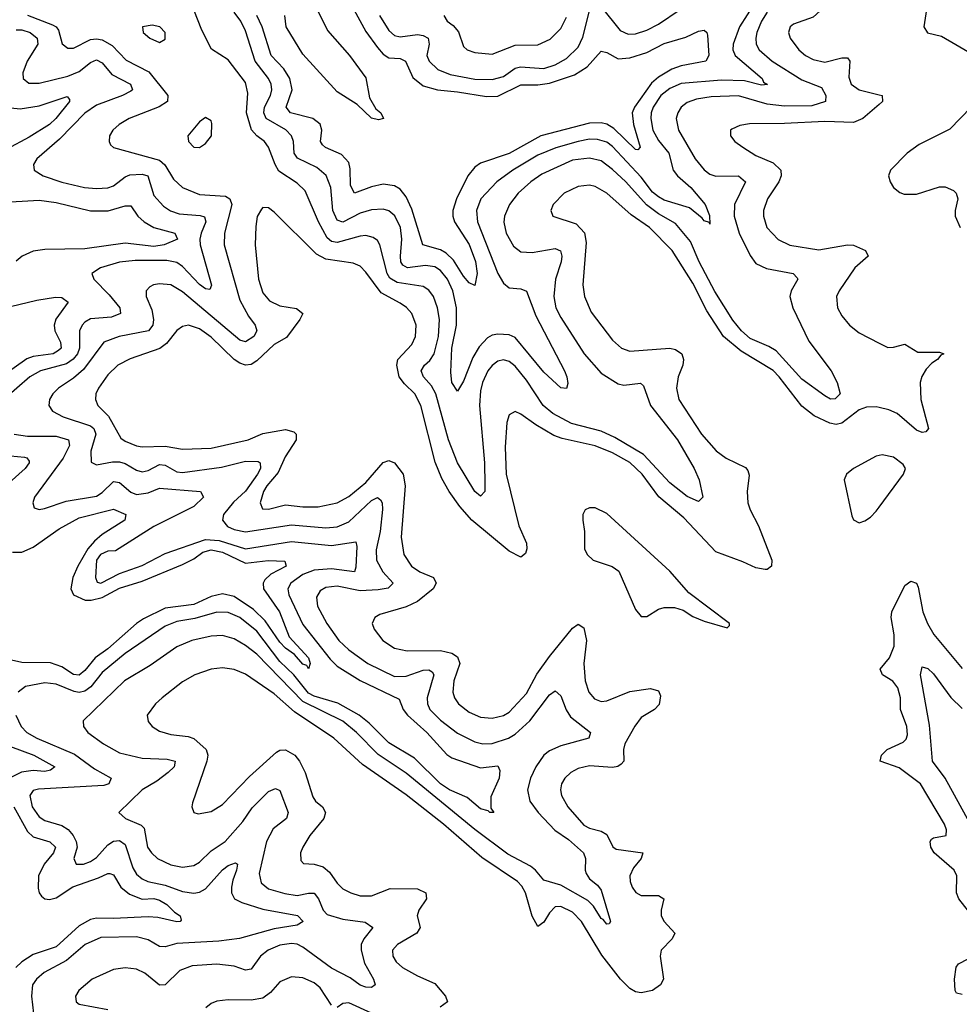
# Model space of a CAD drawing. Header units: inches. Extents: x 1843162 to 1959474, y 907081 to 1016326.
# Tile 253 of 256: x 1887002 to 1890280, y 941882 to 945315. Entities that reach past the tile are written whole.
import ezdxf

# ---------------------------------------------------------------- set-up
doc = ezdxf.new("R2010")
doc.units = ezdxf.units.IN
doc.header["$MEASUREMENT"] = 0
doc.layers.add('B8984', color=7, linetype='Continuous')
doc.layers.add('B8994', color=7, linetype='Continuous')

msp = doc.modelspace()

# ---------------------------------------------------------------- linework, layer by layer
at = {"layer": 'B8984', "color": 5}
for points, elevation in [([(1890000, 945574.3), (1889957.5, 945542.5), (1889872.4, 945510), (1889846.3, 945493.7), (1889831.6, 945468.4), (1889805.4, 945370), (1889793.9, 945346.1), (1889770, 945323.3), (1889701.2, 945298.8), (1889689.2, 945290), (1889683.5, 945270), (1889690.2, 945250), (1889720.2, 945210), (1889743.5, 945190), (1889770, 945175.5), (1889810, 945166.7), (1889870, 945181.6), (1889890, 945181.6), (1889897.6, 945170), (1889894.2, 945114.2), (1889902.8, 945090), (1889930.8, 945070.8), (1890000, 945052.7)], 680), ([(1889566.3, 945373.7), (1889513, 945290), (1889490.5, 945230), (1889490.1, 945210), (1889498.1, 945190), (1889592.5, 945110), (1889596.7, 945096.7), (1889610.8, 945089.2), (1889590, 945086.9), (1889530, 945101.5), (1889450, 945104.2), (1889310, 945092.5), (1889270, 945075.3), (1889239, 945050), (1889212, 945010), (1889204.6, 944990), (1889203.3, 944970), (1889211.2, 944930), (1889230, 944893.8), (1889266.2, 944850), (1889281.4, 944790), (1889296.6, 944770), (1889343.8, 944730), (1889392.7, 944670), (1889408.4, 944631.6), (1889410, 944602), (1889408.1, 944608.1), (1889390, 944613), (1889383.2, 944623.2), (1889338.9, 944658.9), (1889250, 944685.4), (1889230, 944696.7), (1889210, 944713.6), (1889170, 944765.9), (1889070, 944872.7), (1889050, 944887.8), (1889017.6, 944897.6), (1888990, 944898), (1888950, 944889.9), (1888872.3, 944867.7), (1888810, 944842.5), (1888722.3, 944790), (1888666.1, 944750), (1888611.2, 944690), (1888595.2, 944650), (1888599.1, 944610), (1888670.1, 944430), (1888690, 944396), (1888710, 944379.8), (1888750, 944377), (1888770, 944368), (1888802.4, 944282.4), (1888902.3, 944090), (1888911, 944070), (1888913.9, 944046.1), (1888910, 944029.4), (1888890, 944031.6), (1888830, 944086), (1888730, 944206.2), (1888710, 944215.6), (1888670, 944218.3), (1888650, 944215), (1888634.1, 944205.9), (1888605.3, 944174.7), (1888583.3, 944136.7), (1888550, 944054.8), (1888530, 944019.7), (1888510, 944049.6), (1888506, 944086), (1888509.9, 944170), (1888526.3, 944250), (1888525.8, 944310), (1888513.5, 944370), (1888494, 944410), (1888470, 944439.9), (1888450, 944452.9), (1888418.3, 944458.3), (1888355.3, 944450), (1888339.2, 944459.2), (1888332, 944470), (1888330.3, 944490), (1888335.6, 944550), (1888330.7, 944590), (1888310.5, 944630.5), (1888290, 944648.2), (1888270, 944654.6), (1888230, 944652.3), (1888190, 944640.8), (1888130, 944608.7), (1888110, 944615.6), (1888094.7, 944650), (1888087.4, 944730), (1888071.2, 944771.2), (1888039, 944799), (1887971.6, 944831.6), (1887959.7, 944850), (1887957.6, 944890), (1887950.2, 944910.2), (1887930.7, 944930.7), (1887862.1, 944970), (1887854.1, 944990), (1887856.4, 945010), (1887877.3, 945050), (1887881.9, 945070), (1887879.5, 945090), (1887870.3, 945110), (1887824.1, 945170), (1887790, 945276.5), (1887773.6, 945310), (1887750, 945341)], 640), ([(1889610, 945340.7), (1889589.7, 945310), (1889572.9, 945270), (1889569.7, 945250), (1889571.6, 945230), (1889582, 945210), (1889627.1, 945170), (1889730, 945105.5), (1889798.9, 945078.9), (1889814.6, 945050), (1889812.7, 945030), (1889765.1, 945014.9), (1889670, 945012.9), (1889610, 945020.3), (1889510, 945049), (1889414.3, 945045.7), (1889362.5, 945037.5), (1889330, 945026.2), (1889309.5, 945010), (1889297.4, 944990), (1889292.5, 944970), (1889300.6, 944930), (1889358.4, 944830), (1889390, 944790.8), (1889410, 944776), (1889430, 944768.7), (1889510, 944770.9), (1889533.4, 944750), (1889495, 944670), (1889494.4, 944630), (1889511.8, 944570), (1889550, 944493), (1889570, 944465.3), (1889607, 944447), (1889700.4, 944430), (1889714.4, 944414.4), (1889716.9, 944410), (1889693.5, 944370), (1889688.6, 944350), (1889698.4, 944310), (1889754.5, 944194.5), (1889833.1, 944090), (1889853.7, 944050), (1889863.8, 944010), (1889846.9, 943993.1), (1889830, 943991.2), (1889810, 944003.1), (1889730, 944061.7), (1889640.4, 944160.4), (1889615.7, 944175.7), (1889550, 944202.9), (1889519.9, 944230), (1889490, 944267.1), (1889426.9, 944366.9), (1889372.1, 944470), (1889341.9, 944541.9), (1889290, 944604), (1889230, 944637.8), (1889189.1, 944669.1), (1889116.5, 944750), (1889070, 944792.8), (1889030, 944822.4), (1888990, 944832.4), (1888930, 944824.5), (1888823.7, 944776.3), (1888785.5, 944750), (1888741.4, 944710), (1888710.8, 944670), (1888693.6, 944630), (1888690.8, 944609.2), (1888699.6, 944570), (1888724.9, 944524.9), (1888750, 944505.9), (1888790, 944503.6), (1888870, 944517.4), (1888888.8, 944508.8), (1888893.7, 944490), (1888891.5, 944470), (1888871.4, 944410), (1888864.9, 944350), (1888872.5, 944310), (1888890, 944276), (1888970.7, 944150), (1889030, 944081.9), (1889090, 944045), (1889110, 944040.4), (1889167.2, 944047.2), (1889177.9, 944037.9), (1889202, 943970), (1889296.6, 943850), (1889355, 943750), (1889372.1, 943710), (1889385.5, 943650), (1889370, 943634.5), (1889330, 943652.1), (1889270, 943700.2), (1889178.7, 943798.7), (1889078.5, 943858.5), (1889030, 943879.8), (1888927.3, 943907.3), (1888862.2, 943942.2), (1888828.7, 943970), (1888770, 944058.1), (1888730, 944106.9), (1888710, 944122.5), (1888690, 944128.7), (1888670, 944124.2), (1888650, 944109.2), (1888634.8, 944090), (1888616.7, 944050), (1888610, 944020.7), (1888605.9, 943970), (1888623.8, 943770), (1888625.3, 943694.7), (1888624.4, 943670), (1888610, 943653.7), (1888589.9, 943670), (1888529.9, 943769.9), (1888497.7, 943850), (1888453.7, 944010), (1888438.2, 944038.2), (1888411.3, 944070), (1888403.2, 944090), (1888414.2, 944110), (1888433.1, 944126.9), (1888448.3, 944150), (1888463.5, 944210), (1888466.4, 944270), (1888460.1, 944310), (1888445.5, 944350), (1888430, 944371.6), (1888410, 944384.2), (1888319.1, 944399.1), (1888293.5, 944413.5), (1888284, 944430), (1888258.1, 944530), (1888250, 944544.4), (1888235.8, 944555.8), (1888210, 944562.4), (1888190, 944560.1), (1888110, 944538.2), (1888090, 944541.9), (1888074.7, 944554.7), (1888044.5, 944610), (1887997.8, 944717.8), (1887970, 944744.9), (1887906.8, 944786.8), (1887893, 944810), (1887870, 944870.7), (1887856.1, 944890), (1887829.2, 944910), (1887811.1, 944931.1), (1887793.6, 944990), (1887798.4, 945058.4), (1887790, 945095.5), (1887730, 945174.8), (1887671.7, 945211.7), (1887638.3, 945278.3), (1887610, 945349.8)], 660), ([(1888167.6, 945350), (1888210, 945273.3), (1888250, 945217.5), (1888270, 945194.4), (1888290, 945181.7), (1888330, 945179.5), (1888347.8, 945170), (1888373.7, 945113.7), (1888410, 945084.2), (1888459.5, 945070), (1888530, 945063.5), (1888630, 945046.6), (1888670, 945048.3), (1888750, 945088.1), (1888810, 945087.7), (1888850, 945093.4), (1888937.2, 945122.8), (1888981.2, 945150), (1889030, 945205.4), (1889050, 945200.8), (1889090, 945178.5), (1889130, 945181.5), (1889190, 945200.3), (1889250, 945231.7), (1889325.9, 945254.1), (1889370, 945275.4), (1889390, 945278), (1889399.5, 945270), (1889401.1, 945261.1), (1889405.6, 945190), (1889395.3, 945170), (1889310, 945154.1), (1889277.4, 945142.6), (1889230, 945114.9), (1889206.1, 945093.9), (1889146.6, 945010), (1889138.7, 944990), (1889142.9, 944950), (1889166, 944870), (1889158.5, 944861.5), (1889150, 944862.3), (1889075, 944935), (1889050.2, 944950.2), (1889030, 944954.9), (1888990, 944954.6), (1888819.8, 944910), (1888710, 944847.9), (1888610, 944814.4), (1888590, 944800.2), (1888565.9, 944770), (1888526.1, 944690), (1888512.6, 944650), (1888512.7, 944630), (1888519.2, 944610), (1888570.6, 944530.6), (1888592, 944472), (1888598.3, 944430), (1888590, 944387.8), (1888570, 944396.8), (1888550, 944420.7), (1888516, 944476), (1888490, 944501.3), (1888470, 944513), (1888408.7, 944530), (1888370, 944654.7), (1888350, 944697.5), (1888330, 944723.4), (1888310, 944736), (1888270, 944741.1), (1888230, 944732.5), (1888169.8, 944710), (1888156.7, 944736.7), (1888155.1, 944795.1), (1888150, 944816.8), (1888125.3, 944845.3), (1888068.9, 944868.9), (1888058.9, 944878.9), (1888051.5, 944890), (1888056.2, 944930), (1888050.6, 944950.6), (1888025.1, 944970), (1887946.5, 944990), (1887931.9, 945010), (1887953.3, 945070), (1887944.3, 945110), (1887923.7, 945143.7), (1887879.8, 945190), (1887848.1, 945290), (1887829.4, 945330)], 620), ([(1888042.9, 945342.9), (1888076.6, 945276.6), (1888153.2, 945190), (1888210, 945111.7), (1888222.6, 945042.6), (1888244.3, 945004.3), (1888262.4, 944990), (1888270.8, 944970), (1888254.1, 944965.9), (1888230, 944971.2), (1888179.6, 945019.6), (1888110, 945062.8), (1887990, 945194.1), (1887932.3, 945290), (1887927.3, 945330)], 580), ([(1888257.4, 945330), (1888290, 945277.7), (1888310, 945260.1), (1888330, 945254.9), (1888390, 945263.2), (1888410, 945259.7), (1888427.4, 945250), (1888430.6, 945230), (1888422.7, 945190), (1888430.7, 945170), (1888461.2, 945141.2), (1888503.3, 945123.3), (1888590, 945107.7), (1888650, 945106.1), (1888690, 945116.9), (1888730, 945146.1), (1888749, 945151), (1888830, 945145), (1888870, 945157.5), (1888910, 945179.9), (1888950, 945219.5), (1888966.6, 945253.4), (1888990, 945345.2)], 640), ([(1889030, 945359.2), (1889096.7, 945276.7), (1889124.3, 945264.3), (1889150, 945265), (1889190, 945278.2), (1889230, 945298.7), (1889305.8, 945350)], 640), ([(1887030, 945331.2), (1887116.9, 945296.9), (1887130.1, 945290), (1887138.4, 945278.4), (1887151.1, 945231.1), (1887170, 945215.9), (1887190, 945215.8), (1887250, 945245.5), (1887270, 945247.8), (1887290, 945244.1), (1887324.5, 945224.5), (1887373.4, 945173.4), (1887453.1, 945133.1), (1887519.3, 945050), (1887517.5, 945030), (1887489.4, 945010.6), (1887384.6, 944970), (1887349, 944950), (1887327.7, 944930), (1887316, 944910), (1887314, 944890), (1887319, 944879), (1887329.2, 944869.2), (1887490, 944825.2), (1887509, 944809), (1887538.5, 944758.5), (1887570, 944729.5), (1887630, 944705.1), (1887719.7, 944699.7), (1887735.5, 944690), (1887742, 944670), (1887717.3, 944570), (1887715.5, 944530), (1887770, 944337.2), (1887800.7, 944280.7), (1887824.3, 944250), (1887829.5, 944230), (1887818.9, 944210), (1887790, 944191.1), (1887770, 944197.7), (1887570, 944365.4), (1887530, 944389.9), (1887490, 944394.2), (1887469.1, 944390.9), (1887456.7, 944383.3), (1887443.6, 944370), (1887443.5, 944350), (1887463.1, 944303.1), (1887469, 944270), (1887466.7, 944250), (1887451.9, 944230), (1887349.7, 944210.3), (1887296, 944190), (1887224.8, 944095.2), (1887190, 944064.6), (1887137.4, 944030), (1887117.8, 944010), (1887106.7, 943990), (1887104.2, 943970), (1887117.3, 943950), (1887154, 943930), (1887250, 943898.4), (1887261.6, 943890), (1887268.6, 943870), (1887250.6, 943810), (1887251.8, 943771.8), (1887270, 943762.6), (1887326.5, 943773.5), (1887350, 943772.9), (1887370, 943767.6), (1887410, 943744.2), (1887430, 943737.9), (1887450, 943743), (1887490, 943764.3), (1887510, 943761.5), (1887550, 943738), (1887570, 943736.5), (1887705.9, 943754.1), (1887790, 943775.4), (1887834.3, 943774.3), (1887841.7, 943770), (1887842.3, 943750), (1887831.5, 943730), (1887790, 943671), (1887747.9, 943632.1), (1887713.6, 943590), (1887709.4, 943570), (1887727.6, 943547.6), (1887750, 943537.5), (1887790, 943529.4), (1887950, 943553.3), (1888070, 943542.9), (1888110, 943546.3), (1888150, 943564.3), (1888230, 943638.1), (1888250, 943649.3), (1888261, 943641), (1888266.3, 943630), (1888267.3, 943607.3), (1888260.1, 943530), (1888246.2, 943466.2), (1888247.2, 943430), (1888269.5, 943389.5), (1888305.4, 943350), (1888287.7, 943332.3), (1888253.3, 943326.7), (1888190, 943323.4), (1888110, 943339.9), (1888070, 943334.5), (1888050, 943323.1), (1888038.1, 943301.9), (1888040.7, 943270), (1888073.2, 943210), (1888116.1, 943150), (1888150, 943117.5), (1888217.2, 943070), (1888310, 943025.1), (1888350, 943025.4), (1888410, 943046.7), (1888430, 943048.2), (1888440.6, 943040.6), (1888446.6, 943030), (1888423.8, 942950), (1888425.1, 942930), (1888433.5, 942910), (1888470, 942872), (1888530, 942826.9), (1888590, 942797.5), (1888617.3, 942790), (1888650, 942790.8), (1888707.5, 942810), (1888730, 942823.5), (1888782, 942870), (1888850, 942961.2), (1888870, 942974.7), (1888890, 942957), (1888908.3, 942908.3), (1888923.7, 942883.7), (1888993.4, 942830), (1888987.2, 942810), (1888890, 942783.5), (1888850, 942765.1), (1888830.1, 942750), (1888803.2, 942710), (1888783.6, 942670), (1888773.1, 942630), (1888782.2, 942590), (1888811.3, 942550), (1888868.9, 942488.9), (1888916, 942456), (1888968.9, 942410), (1888975.5, 942390), (1888974.2, 942350), (1888978.2, 942338.2), (1888990, 942318.9), (1889017.4, 942297.4), (1889030, 942279.5), (1889063, 942170), (1889058, 942162), (1889050, 942161.3), (1889037.8, 942177.8), (1889030, 942181), (1889004.1, 942224.1), (1888983.7, 942243.7), (1888890, 942296.9), (1888830, 942314.5), (1888801.2, 942350), (1888784, 942364), (1888705.4, 942405.4), (1888590, 942490.9), (1888350, 942687.5), (1888252.3, 942752.3), (1888177.1, 942830), (1888130, 942868.9), (1887990, 942937.2), (1887830, 943102.1), (1887790, 943133.4), (1887750, 943156.2), (1887710, 943167.5), (1887670, 943165.3), (1887602.6, 943150), (1887550, 943128.2), (1887457.2, 943062.8), (1887368.1, 943010), (1887224.2, 942870), (1887224.6, 942850), (1887240.2, 942830), (1887294.2, 942790), (1887350, 942759.1), (1887430, 942740.1), (1887516.5, 942736.5), (1887544.2, 942730), (1887541, 942710), (1887520.5, 942690), (1887480.7, 942659.3), (1887429.4, 942630), (1887347.7, 942550), (1887372, 942530), (1887426.2, 942506.2), (1887436.2, 942496.2), (1887448.7, 942430), (1887462, 942410), (1887483.5, 942390), (1887530, 942368.1), (1887570, 942360.4), (1887610, 942365.8), (1887630, 942376.8), (1887670, 942417.3), (1887718.7, 942450), (1887780.6, 942519.4), (1887812.8, 942567.2), (1887870, 942623.7), (1887894.8, 942634.8), (1887910, 942627), (1887939.1, 942550), (1887933.4, 942530), (1887886.5, 942493.5), (1887863.6, 942450), (1887837.7, 942337.7), (1887844.9, 942304.9), (1887870, 942284.6), (1887927.7, 942267.7), (1887970, 942261.3), (1888010, 942269.7), (1888030, 942268.9), (1888045.2, 942250), (1888060.8, 942210), (1888075, 942195), (1888130, 942178.5), (1888207.8, 942167.8), (1888234.7, 942150), (1888202.2, 942110), (1888193.6, 942090), (1888192.9, 942070), (1888205.5, 942025.5), (1888236.6, 941970), (1888242.6, 941950), (1888230, 941940.9), (1888210, 941941.6), (1888190, 941948.9), (1888154.5, 941974.5), (1888090, 942007.8), (1887990, 942081.5), (1887970, 942091), (1887950, 942093.4), (1887910, 942087.4), (1887869.4, 942070), (1887842.2, 942050), (1887810, 942004.3), (1887790, 942000.7), (1887750, 942014.3), (1887690, 942021.9), (1887603.9, 942016.1), (1887560.6, 941999.4), (1887510, 941949.1), (1887490, 941948.3), (1887438.8, 941990), (1887410, 942003.9), (1887370, 942009), (1887330, 942003.5), (1887254.9, 941970), (1887208.8, 941930), (1887197.6, 941910), (1887199.3, 941890), (1887210, 941882.6), (1887310, 941863.1)], 660), ([(1888481.3, 945330), (1888493.4, 945310), (1888514.3, 945294.3), (1888532.7, 945272.7), (1888550, 945221.7), (1888563.7, 945210), (1888590, 945200.5), (1888650, 945194.1), (1888730, 945225.8), (1888810, 945227.7), (1888853.1, 945246.9), (1888890, 945284.1), (1888910, 945323.2)], 660), ([(1886990, 945279.5), (1887010, 945279.6), (1887038.6, 945270), (1887062.9, 945250), (1887066.2, 945230), (1887028, 945170), (1887013.4, 945130), (1887014.7, 945110), (1887033.9, 945093.9), (1887070, 945093.1), (1887170, 945117.7), (1887210, 945134), (1887250, 945165.2), (1887270, 945174.5), (1887290, 945163.9), (1887323.4, 945123.4), (1887389.3, 945090), (1887396.3, 945070), (1887390, 945065.2), (1887360.8, 945050), (1887270, 945016.7), (1887230, 944989.4), (1887141.4, 944898.6), (1887062.6, 944830), (1887050.2, 944810), (1887053.1, 944790), (1887084.9, 944770), (1887150, 944748.7), (1887228, 944730), (1887270, 944726.3), (1887310, 944728.8), (1887330, 944735.7), (1887370, 944766.9), (1887386.5, 944773.5), (1887430, 944776.6), (1887449.2, 944770), (1887470, 944702), (1887504.3, 944664.3), (1887528.9, 944648.9), (1887558.1, 944638.1), (1887632, 944632), (1887647, 944627), (1887652.2, 944610), (1887635.8, 944570), (1887630.9, 944550), (1887632.1, 944530), (1887671.1, 944388.9), (1887665.8, 944374.2), (1887650, 944376.2), (1887630, 944391.2), (1887570, 944454.3), (1887550, 944467.7), (1887515.8, 944475.8), (1887405.2, 944474.8), (1887350.8, 944469.2), (1887284.2, 944450), (1887254.6, 944430), (1887260.7, 944410), (1887315.1, 944355.1), (1887351.4, 944310), (1887353.8, 944290), (1887322.6, 944277.4), (1887250, 944271.4), (1887230, 944260.4), (1887219.8, 944250), (1887211, 944230), (1887211.5, 944170), (1887204.3, 944150), (1887189.2, 944130.8), (1887165.4, 944114.6), (1887075, 944090), (1887038, 944070), (1886947.7, 943990)], 640), ([(1886950, 945010.1), (1887003.9, 945003.9), (1887070, 945014.5), (1887167.5, 945047.5), (1887176.7, 945036.7), (1887176.6, 945030), (1887128, 944970), (1887106.3, 944950), (1887035, 944905), (1886878.2, 944821.8)], 620), ([(1890000, 945019.7), (1889943, 944970), (1889910, 944956), (1889810, 944960.4), (1889670, 944952.9), (1889548, 944952), (1889514, 944946), (1889486.6, 944933.4), (1889482, 944930), (1889481.6, 944910), (1889497.1, 944890), (1889524.9, 944870), (1889570, 944841.6), (1889630, 944815.7), (1889656.8, 944790), (1889658.7, 944770), (1889650.1, 944750), (1889610.1, 944690), (1889597.2, 944650), (1889596.2, 944630), (1889608.8, 944590), (1889648, 944548), (1889688.6, 944528.6), (1889790, 944512.3), (1889890.1, 944530.1), (1889910, 944528.9), (1889952.9, 944510), (1889962, 944490), (1889914.8, 944450), (1889860.1, 944370), (1889851.8, 944350), (1889854.4, 944310), (1889870, 944282), (1889896.9, 944250), (1889930, 944223.2), (1890000, 944187.3)], 680), ([(1890000, 943962.2), (1889990, 943964.5), (1889956.4, 943963.6), (1889930, 943954.1), (1889870, 943907.6), (1889850, 943903.4), (1889827.9, 943907.9), (1889773.2, 943933.2), (1889730, 943967.1), (1889651.3, 944070), (1889630, 944091.5), (1889519.3, 944159.3), (1889457.5, 944210), (1889399.4, 944299.4), (1889350, 944395.7), (1889278.6, 944510), (1889198.9, 944590), (1889135, 944635), (1889050, 944709.8), (1889010, 944733.2), (1888990, 944737.4), (1888950, 944733.4), (1888902, 944710), (1888862.8, 944670), (1888855.2, 944650), (1888862.4, 944630), (1888943.2, 944603.2), (1888971.9, 944571.9), (1888977.9, 944537.9), (1888967.1, 944390), (1888971.9, 944350), (1888995.6, 944295.6), (1889070, 944196.9), (1889100.9, 944170), (1889130, 944159.5), (1889270, 944169.1), (1889290, 944164.8), (1889312.4, 944150), (1889318.2, 944130), (1889315.5, 944110), (1889299.6, 944070), (1889293.2, 944030), (1889301.3, 943990), (1889380.6, 943870), (1889431.6, 943811.6), (1889466, 943786), (1889533.5, 943753.5), (1889542.5, 943742.5), (1889546.4, 943726.4), (1889539.3, 943670), (1889541.9, 943630), (1889550, 943605.8), (1889579.8, 943550), (1889625.4, 943430), (1889624.4, 943410), (1889610, 943397.8), (1889602.7, 943397.3), (1889570, 943403.6), (1889525.1, 943425.1), (1889430, 943459), (1889318.5, 943578.5), (1889231.5, 943651.5), (1889173.5, 943730), (1889130, 943770.8), (1889070, 943804.4), (1889010, 943829.3), (1888894.7, 943854.7), (1888865.4, 943865.4), (1888802.1, 943902.1), (1888750, 943939.8), (1888730, 943948.5), (1888710, 943937.6), (1888701.5, 943910), (1888695.7, 943824.3), (1888698.7, 943730), (1888743.7, 943550), (1888770.1, 943490.1), (1888771.1, 943470), (1888766.1, 943453.9), (1888750, 943440.3), (1888710, 943461.3), (1888579.7, 943570), (1888537.5, 943617.5), (1888500.4, 943670), (1888474.7, 943714.7), (1888452.1, 943772.1), (1888402, 943970), (1888380.9, 944010), (1888344.8, 944044.8), (1888326.4, 944070), (1888317.9, 944110), (1888320.9, 944130), (1888370, 944182.7), (1888382.9, 944210), (1888384.8, 944250), (1888369.9, 944290), (1888351.3, 944311.3), (1888330, 944326.5), (1888262.8, 944362.8), (1888210, 944434.7), (1888190, 944454.9), (1888165.7, 944465.7), (1888070, 944479.7), (1888037.6, 944497.6), (1887890, 944644.2), (1887870, 944658.7), (1887850, 944659.6), (1887845.4, 944654.6), (1887831.3, 944628.7), (1887825.7, 944594.3), (1887823.7, 944530), (1887835.7, 944410), (1887850, 944362), (1887874.1, 944334.1), (1887910, 944317.5), (1887968.4, 944308.4), (1887990.2, 944290), (1887980.1, 944270), (1887933.1, 944206.9), (1887890, 944181.9), (1887830, 944124.9), (1887810, 944113.1), (1887790, 944110.7), (1887770, 944116.7), (1887750, 944130), (1887670, 944207.9), (1887630, 944236.9), (1887590.8, 944249.2), (1887570, 944245.6), (1887550, 944230.7), (1887514.7, 944185.3), (1887491.8, 944168.2), (1887387.5, 944132.5), (1887345, 944110), (1887310, 944077), (1887276.8, 944030), (1887268.1, 944010), (1887266.7, 943990), (1887275.1, 943970), (1887312.6, 943932.6), (1887355.6, 943855.6), (1887370, 943845.1), (1887410, 943829.2), (1887430, 943825.3), (1887510, 943827.7), (1887570, 943817), (1887670, 943820.7), (1887799.1, 943850), (1887850, 943871.8), (1887930, 943885.5), (1887958.1, 943878.1), (1887966.9, 943870), (1887966.6, 943850), (1887928.9, 943791.1), (1887904, 943736), (1887864.6, 943690), (1887853, 943670), (1887841, 943630), (1887849.7, 943609.7), (1887870, 943608.1), (1887930, 943623.4), (1887990, 943616.5), (1888043.5, 943616.5), (1888109.9, 943630.1), (1888150, 943652.3), (1888210, 943700.6), (1888270, 943770.9), (1888290, 943778.3), (1888310.1, 943770.1), (1888339.6, 943730), (1888347.2, 943690), (1888333.3, 943510), (1888341.9, 943450), (1888369.4, 943410), (1888398, 943390), (1888445.6, 943370), (1888455.4, 943350), (1888445.1, 943330), (1888390, 943286.4), (1888350, 943267.8), (1888258.9, 943241.1), (1888240.9, 943230), (1888232.3, 943210), (1888238.8, 943190), (1888269.3, 943150), (1888310, 943124.1), (1888354.1, 943114.1), (1888470, 943114.9), (1888510, 943105.6), (1888530, 943093.3), (1888537.3, 943070), (1888517.1, 943010), (1888513, 942970), (1888519.2, 942950), (1888532.4, 942930), (1888570, 942900.4), (1888610, 942883.3), (1888650, 942879.1), (1888690, 942889.1), (1888710, 942900.4), (1888770, 942965.4), (1888806.6, 943033.4), (1888850, 943094.7), (1888930, 943193.1), (1888950, 943207.2), (1888970, 943194), (1888978.8, 943150), (1888970.5, 943070), (1888974.4, 943010), (1888987.3, 942970), (1889006.7, 942946.7), (1889030, 942937.7), (1889050, 942940.3), (1889130, 942973), (1889202.6, 942982.6), (1889230, 942975.3), (1889237.1, 942957.1), (1889232.9, 942927.1), (1889216.1, 942910), (1889170, 942881.9), (1889148.1, 942851.9), (1889113.3, 942790), (1889108.3, 942770), (1889110.1, 942730), (1889100.5, 942719.5), (1889088.6, 942711.4), (1889070, 942707.8), (1888990, 942712.7), (1888950, 942704.3), (1888925.2, 942690), (1888903.8, 942670), (1888891.7, 942650), (1888888.1, 942630), (1888892.1, 942610), (1888914.8, 942570), (1888970, 942506.8), (1888990, 942496), (1889030, 942485.9), (1889050, 942473.8), (1889070.6, 942430.6), (1889082.6, 942422.6), (1889176, 942410), (1889170.2, 942390), (1889142.9, 942357.1), (1889130.8, 942330), (1889131.5, 942310), (1889138.7, 942290), (1889151.2, 942271.2), (1889170, 942260.9), (1889230, 942261.7), (1889249, 942250), (1889239.8, 942210), (1889239.8, 942190), (1889250.2, 942170), (1889286.9, 942130), (1889277.6, 942110), (1889239.8, 942070), (1889235.8, 942050), (1889247.4, 941970), (1889237.7, 941950), (1889210, 941929.9), (1889170, 941921.8), (1889150, 941925.8), (1889130, 941937.2), (1889097.4, 941970), (1889033.1, 942053.1), (1888961.7, 942170), (1888930, 942202.8), (1888890, 942223.1), (1888870, 942221.2), (1888850, 942200.9), (1888830, 942168.1), (1888810, 942152.8), (1888790, 942188.6), (1888766.4, 942270), (1888753.9, 942293.9), (1888738.7, 942310), (1888614.1, 942394.1), (1888480.4, 942510), (1888350, 942612), (1888198.4, 942718.4), (1888097.9, 942810), (1887961, 942901), (1887890, 942964.7), (1887790, 943033.1), (1887750, 943049.3), (1887710, 943055.5), (1887670, 943050.5), (1887613.7, 943030), (1887570, 943006.3), (1887499.5, 942950), (1887476.5, 942930), (1887447, 942890), (1887450, 942868), (1887464.4, 942850), (1887490, 942834.7), (1887530, 942822.1), (1887590, 942815), (1887610, 942808.3), (1887653.2, 942770), (1887658.1, 942750), (1887654.7, 942730), (1887604.7, 942584.7), (1887603.1, 942570), (1887610, 942551), (1887625.5, 942545.5), (1887670, 942554.3), (1887710, 942578), (1887804.5, 942675.5), (1887898.7, 942761.3), (1887910, 942767.6), (1887930, 942768.6), (1887962.4, 942750), (1887978.1, 942730), (1887998.5, 942690), (1888024.7, 942604.7), (1888034.2, 942590), (1888058.5, 942570), (1888068.8, 942550), (1888062.8, 942530), (1888014.8, 942470), (1887990.2, 942430), (1887982.2, 942410), (1887983.4, 942383.4), (1887992.7, 942372.7), (1888030, 942370.9), (1888060.7, 942360.7), (1888083, 942343), (1888110, 942304.2), (1888130, 942284.6), (1888157, 942270), (1888190, 942259.8), (1888230, 942259.5), (1888294.3, 942285.7), (1888390, 942284.1), (1888418.8, 942270), (1888420.9, 942250), (1888394.8, 942210), (1888389, 942190), (1888398.8, 942150), (1888396.2, 942143.8), (1888387.3, 942130), (1888320.2, 942090), (1888303.2, 942070), (1888303.5, 942050), (1888315, 942030), (1888337.5, 942010), (1888390, 941980.6), (1888450, 941954.5), (1888487.7, 941910), (1888494, 941890), (1888468.5, 941871.5)], 680), ([(1886930, 944677.7), (1887070, 944686.1), (1887130, 944677), (1887250, 944648.3), (1887311.2, 944648.8), (1887370, 944665.7), (1887390, 944665.4), (1887415.1, 944630), (1887436.3, 944610), (1887470.1, 944590.1), (1887544, 944570), (1887552.3, 944550), (1887506.3, 944530), (1887470, 944523.8), (1887370, 944535.4), (1887230, 944515.6), (1887090, 944513.8), (1887050, 944507.7), (1887010.9, 944490), (1886990, 944473.2)], 620), ([(1886970, 944314.4), (1887062.8, 944337.2), (1887127.6, 944347.6), (1887150, 944346.3), (1887171, 944330), (1887129.1, 944270.9), (1887122.5, 944250), (1887124.5, 944230), (1887145.3, 944190), (1887146.7, 944170), (1887138.4, 944161.6), (1887119.2, 944150), (1887050, 944140.1), (1887027.4, 944132.6), (1886930, 944063.7)], 620), ([(1886983.1, 943870), (1887030, 943862.7), (1887130, 943862.2), (1887172.7, 943850), (1887176.1, 943830), (1887154, 943786), (1887054, 943650), (1887048.1, 943630), (1887053.3, 943613.3), (1887070, 943606.5), (1887089, 943610), (1887164.1, 943635.9), (1887270, 943653.8), (1887290, 943666.4), (1887330, 943704.2), (1887350, 943701.3), (1887390, 943666.9), (1887410, 943659.7), (1887450, 943664.7), (1887490, 943681.2), (1887633, 943670), (1887643.2, 943650), (1887610, 943617.3), (1887470, 943547.3), (1887336.6, 943463.4), (1887310, 943461.2), (1887284.6, 943450), (1887270.7, 943430), (1887266.9, 943370), (1887273.1, 943353.1), (1887284.9, 943350), (1887350, 943384.1), (1887430, 943411.9), (1887510, 943453.6), (1887650, 943501.9), (1887698.5, 943498.5), (1887790, 943470.1), (1887950, 943495.3), (1888090, 943481.8), (1888174.8, 943494.8), (1888178.2, 943478.2), (1888174.6, 943405.4), (1888170.1, 943389.9), (1888090, 943400.5), (1888030, 943395.3), (1887990, 943380.4), (1887948.5, 943350), (1887937.6, 943330), (1887941.1, 943310), (1887990, 943205.9), (1888084.8, 943084.8), (1888110, 943060.3), (1888190, 943010.4), (1888325.4, 942945.4), (1888339.4, 942910), (1888355, 942890), (1888422.6, 942830), (1888492.3, 942752.3), (1888510, 942741.4), (1888610, 942706.5), (1888670, 942712.7), (1888676.5, 942696.5), (1888675, 942670), (1888645.3, 942605.3), (1888646, 942566), (1888656, 942550), (1888642, 942550), (1888636, 942556), (1888610, 942562.8), (1888563.3, 942603.3), (1888501.8, 942630), (1888470.5, 942650), (1888379.9, 942739.9), (1888290, 942793.6), (1888221.8, 942861.8), (1888185.9, 942890), (1888111.6, 942931.6), (1888030, 942955.8), (1888010, 942966.7), (1887958.7, 943030), (1887910, 943077.2), (1887830, 943183.1), (1887770, 943230.9), (1887730, 943248.4), (1887690, 943248.8), (1887613.3, 943226.7), (1887550, 943216.5), (1887510, 943200.3), (1887370, 943104.8), (1887290, 943038.4), (1887251, 942989), (1887230, 942973.1), (1887210, 942969.3), (1887192.6, 942972.6), (1887130, 942997.9), (1887090, 943002.9), (1887023.1, 942990), (1886997.2, 942970)], 640), ([(1886970, 943793.7), (1887019.1, 943790), (1887027.2, 943787.2), (1887035.3, 943775.3), (1887036.1, 943770), (1887021, 943750), (1886930.8, 943670)], 620), ([(1890000, 943795.3), (1889990, 943792.5), (1889910.4, 943750), (1889886.7, 943730), (1889878.4, 943710), (1889904.7, 943584.7), (1889910.6, 943570.6), (1889930, 943560.7), (1889950, 943567.7), (1889970, 943580.5), (1889990, 943601.6), (1890000, 943615.1)], 720), ([(1886977.7, 943457.7), (1887010, 943457.9), (1887050, 943475.4), (1887140.1, 943539.9), (1887210, 943577.7), (1887330, 943608.5), (1887373.1, 943590), (1887369.3, 943570), (1887290, 943520.2), (1887263, 943497), (1887239.8, 943470), (1887205.7, 943410), (1887188, 943370), (1887181.3, 943330), (1887190.2, 943310), (1887231.4, 943291.4), (1887251.2, 943291.2), (1887290, 943299.9), (1887350, 943332.2), (1887430, 943357.3), (1887570, 943414.7), (1887610, 943435.2), (1887641.7, 943458.3), (1887670, 943466.8), (1887710, 943458.3), (1887790, 943420.4), (1887869.6, 943429.6), (1887927.4, 943427.4), (1887931.7, 943410), (1887878.8, 943381.2), (1887857.9, 943362.1), (1887851.3, 943350), (1887852.3, 943330), (1887908.6, 943250), (1887942.7, 943162.7), (1888009.2, 943090), (1888015.8, 943070), (1888010, 943051.6), (1888003.4, 943063.4), (1887990, 943067.7), (1887961.3, 943101.3), (1887930, 943123), (1887910, 943144.6), (1887859, 943219), (1887818.3, 943258.3), (1887750, 943304.2), (1887710, 943313.1), (1887670, 943304.2), (1887610, 943275.8), (1887510, 943262.6), (1887434.6, 943225.4), (1887410, 943209.9), (1887310, 943121.7), (1887265.2, 943090), (1887230, 943045.7), (1887210, 943029.6), (1887190, 943031.9), (1887150, 943058.5), (1887110, 943071.9), (1887010, 943073.3), (1886890, 943100.2)], 620), ([(1886989, 942890), (1887007.1, 942850), (1887027.3, 942830), (1887062, 942810), (1887193.5, 942753.5), (1887263.3, 942703.3), (1887321.7, 942670), (1887313.8, 942650), (1887295.8, 942644.2), (1887067.8, 942632.2), (1887050, 942626.8), (1887038, 942610), (1887046.4, 942570), (1887070, 942535.5), (1887090, 942522.3), (1887150, 942504.8), (1887171.3, 942491.3), (1887188.9, 942470), (1887199.5, 942450), (1887202.5, 942430), (1887191.3, 942390), (1887199.1, 942370), (1887225.2, 942370), (1887250, 942379.2), (1887270, 942394.1), (1887310, 942437.8), (1887330, 942450.7), (1887350, 942453.2), (1887370, 942439.3), (1887397.5, 942357.5), (1887410, 942336.1), (1887430, 942318.7), (1887449.8, 942309.8), (1887510, 942297.7), (1887570, 942275.4), (1887610, 942269.6), (1887630, 942273), (1887650, 942284.3), (1887710, 942350.6), (1887730, 942365.6), (1887754.9, 942374.9), (1887762, 942370), (1887759, 942350), (1887745.3, 942314.7), (1887741.2, 942290), (1887741.7, 942270), (1887751.6, 942250), (1887777.3, 942237.3), (1887850, 942213.7), (1887971.3, 942191.3), (1887991.3, 942170), (1887970, 942158.1), (1887890, 942145.2), (1887769, 942111), (1887697.5, 942102.5), (1887550, 942094.2), (1887510, 942082.7), (1887490, 942083), (1887450, 942106.7), (1887410, 942116.6), (1887285.4, 942114.6), (1887231, 942090), (1887165.3, 942034.7), (1887087.7, 941992.3), (1887061.4, 941970), (1887047.7, 941950), (1887043.8, 941910), (1887050.5, 941850)], 640), ([(1886970, 942780.1), (1887051.5, 942750), (1887124.7, 942710), (1887110, 942698.5), (1887090, 942693.6), (1887050, 942696.6), (1887008.5, 942691.5), (1886968.8, 942671.2)], 620), ([(1886982, 942570), (1887030, 942484.6), (1887050, 942465.3), (1887108.1, 942448.1), (1887127.2, 942430), (1887120.9, 942410), (1887088.1, 942370), (1887068.1, 942330), (1887066.8, 942286.8), (1887070.1, 942270.1), (1887078.7, 942258.7), (1887089.7, 942249.7), (1887107, 942247), (1887130, 942253), (1887188.1, 942291.9), (1887277.8, 942322.2), (1887310, 942338), (1887317.3, 942337.3), (1887330, 942333.7), (1887355.7, 942290), (1887385.6, 942265.6), (1887430, 942248.4), (1887470, 942250.6), (1887490, 942245.3), (1887515.8, 942230), (1887542.8, 942202.8), (1887562.6, 942190), (1887565.4, 942174.6), (1887562, 942170), (1887550, 942169.4), (1887484.4, 942184.4), (1887450, 942186.7), (1887330, 942180.7), (1887270, 942182.3), (1887250, 942177.9), (1887210, 942155.8), (1887130, 942082.6), (1887050, 942055.7), (1887010.1, 942030), (1886988.8, 942010)], 620), ([(1888090, 941879.1), (1888050, 941938.9), (1888030, 941956.5), (1887990, 941974.1), (1887950, 941977.7), (1887910, 941960.7), (1887876.9, 941923.1), (1887850, 941903.6), (1887810, 941896.2), (1887730, 941897.5), (1887690, 941892.4), (1887670, 941884.8), (1887651.8, 941870)], 680), ([(1888230, 941850.9), (1888150, 941887.1), (1888130, 941884.9), (1888110, 941870.7)], 680)]:
    msp.add_lwpolyline(points, dxfattribs=dict(at, elevation=elevation))
for points, elevation in [([(1887464.2, 945295.8), (1887431, 945290), (1887433.4, 945270), (1887456.3, 945250), (1887490, 945234.9), (1887510, 945246.8), (1887509.6, 945270), (1887491.8, 945290)], 680), ([(1887650, 944974), (1887630, 944959.3), (1887588.4, 944910), (1887590.7, 944890), (1887610, 944870.7), (1887630, 944868.7), (1887650, 944883), (1887671.6, 944910), (1887673.1, 944953.1), (1887670, 944962)], 680), ([(1888990, 943612.8), (1888974.6, 943605.4), (1888967, 943590), (1888966, 943570), (1888971.8, 943530), (1888972.7, 943470), (1888981.5, 943450), (1889002.6, 943430), (1889068.3, 943408.3), (1889092.5, 943392.5), (1889150, 943258.4), (1889170, 943233.4), (1889190, 943234), (1889230, 943259.2), (1889250, 943265.8), (1889285.7, 943265.7), (1889316.3, 943256.3), (1889350, 943234), (1889390, 943217.3), (1889470, 943194), (1889478, 943202), (1889478, 943210), (1889336.1, 943316.1), (1889270, 943392.1), (1889050, 943593), (1889010, 943612.4)], 720)]:
    msp.add_lwpolyline(points, close=True, dxfattribs=dict(at, elevation=elevation))
at = {"layer": 'B8994', "color": 5}
for points, elevation in [([(1890165.7, 945350), (1890156.4, 945290), (1890169.2, 945269.2), (1890217, 945257), (1890331.3, 945191.3)], 720), ([(1890000, 945052.7), (1890010.3, 945050), (1890011.8, 945030), (1890000, 945019.7)], 680), ([(1890321.2, 945010), (1890247, 944933), (1890140.1, 944879.9), (1890098, 944850), (1890039.3, 944790), (1890033, 944770), (1890038, 944750), (1890050.6, 944730), (1890071.8, 944711.8), (1890086.9, 944706.9), (1890130, 944706.7), (1890210, 944731.9), (1890230, 944732.5), (1890259.2, 944719.2), (1890268.6, 944710), (1890274.6, 944690), (1890264.6, 944650), (1890265, 944630), (1890282.7, 944590)], 720), ([(1890000, 944187.3), (1890030, 944171.9), (1890050, 944172.6), (1890090, 944183.2), (1890135.2, 944155.2), (1890210, 944155.3), (1890226, 944150), (1890214.6, 944145.4), (1890203.5, 944130), (1890183.2, 944116.8), (1890163.6, 944096.4), (1890148.8, 944071.2), (1890142.5, 944050), (1890145.2, 943990), (1890172.6, 943890), (1890162.5, 943877.5), (1890150, 943876), (1890130, 943883.7), (1890062.3, 943942.3), (1890034.2, 943954.2), (1890000, 943962.2)], 680), ([(1890000, 943615.1), (1890084.9, 943730), (1890091.9, 943750), (1890084.2, 943764.2), (1890050, 943789.9), (1890010, 943798), (1890000, 943795.3)], 720), ([(1890324.1, 942190), (1890278.3, 942250), (1890269.9, 942269.9), (1890270.5, 942330), (1890261.4, 942350), (1890191.7, 942410), (1890180.7, 942430), (1890178, 942450), (1890182.3, 942457.7), (1890190, 942462.6), (1890234.2, 942470), (1890235, 942490), (1890228.5, 942510), (1890144, 942650), (1890070, 942706.7), (1890003.1, 942730), (1890007.7, 942750), (1890027.8, 942770), (1890084.1, 942795.9), (1890094.3, 942805.7), (1890098.9, 942821.1), (1890097.1, 942850), (1890074.5, 942910), (1890074.6, 942950), (1890065.5, 942985.5), (1890048, 943008), (1890011.6, 943030), (1890003.4, 943050), (1890036, 943090), (1890052.6, 943130), (1890051.9, 943170), (1890042.4, 943230), (1890044.3, 943250), (1890090, 943341.6), (1890110, 943356.6), (1890130, 943350.3), (1890136.3, 943336.3), (1890152.7, 943250), (1890168.1, 943210), (1890191.1, 943171.1), (1890290, 943052.2)], 680), ([(1890315.5, 942515.5), (1890230, 942670.6), (1890186.6, 942730), (1890175.6, 942855.6), (1890144.7, 943030), (1890150, 943058.4), (1890170, 943052.7), (1890190, 943033.6), (1890250, 942951.7), (1890290, 942913.7)], 660), ([(1890290, 941916.2), (1890270, 941920.8), (1890264.9, 941930), (1890262.3, 941970), (1890268.5, 942011.5), (1890277, 942023), (1890310, 942040.8)], 680)]:
    msp.add_lwpolyline(points, dxfattribs=dict(at, elevation=elevation))

doc.saveas('drawing.dxf')
